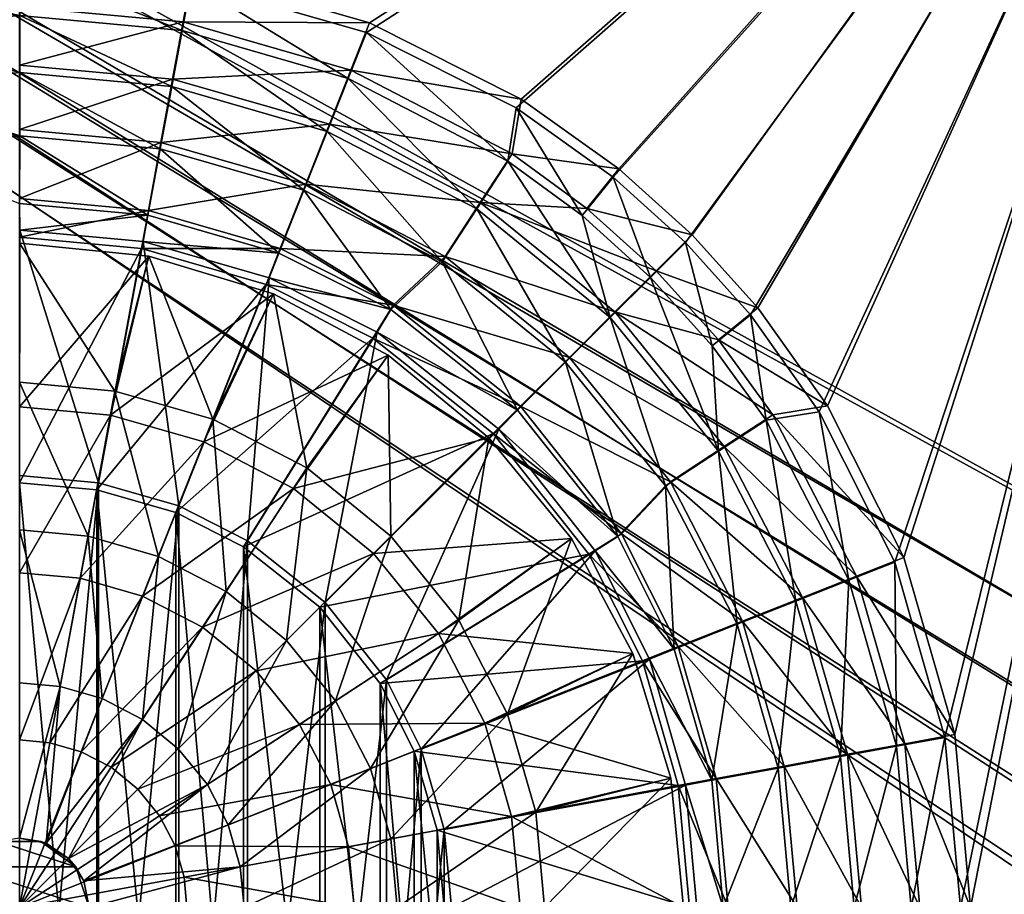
# Model space of a CAD drawing. Header units: metres. Extents: x 0 to 808, y -804 to 0.
# Tile 81 of 124: x 444 to 592, y -400 to -268. Entities that reach past the tile are written whole.
import ezdxf

# ---------------------------------------------------------------- set-up
doc = ezdxf.new("R2010")
doc.units = ezdxf.units.M

msp = doc.modelspace()

# ---------------------------------------------------------------- linework, layer by layer
at = {"layer": 'top0123417'}
for points in [[(444.016083, -322.937378, 2147.430908), (458.405518, -324.257568, 2147.430908), (444.016083, -302.016327, 2136.720459)], [(458.405518, -324.257568, 2147.430908), (463.525116, -303.937805, 2136.720459), (444.016083, -302.016327, 2136.720459)], [(444.016083, -302.016327, 2136.720459), (463.525116, -303.937805, 2136.720459), (444.016083, -302.016327, 2134.872803)], [(463.525116, -303.937805, 2136.720459), (463.525116, -303.937805, 2134.872803), (444.016083, -302.016327, 2134.872803)], [(444.016083, -302.016327, 2134.872803), (463.525116, -303.937805, 2134.872803), (444.016083, -326.62674, 2129.237793)], [(444.016083, -326.62674, 2129.237793), (463.525116, -303.937805, 2134.872803), (457.734192, -327.885345, 2129.237793)], [(463.525116, -303.937805, 2134.872803), (482.284424, -309.628387, 2134.872803), (457.734192, -327.885345, 2129.237793)], [(458.405518, -324.257568, 2147.430908), (473.124634, -328.489655, 2147.430908), (463.525116, -303.937805, 2136.720459)], [(473.124634, -328.489655, 2147.430908), (482.284424, -309.628387, 2136.720459), (463.525116, -303.937805, 2136.720459)], [(463.525116, -303.937805, 2136.720459), (482.284424, -309.628387, 2136.720459), (463.525116, -303.937805, 2134.872803)], [(482.284424, -309.628387, 2136.720459), (482.284424, -309.628387, 2134.872803), (463.525116, -303.937805, 2134.872803)], [(457.734192, -327.885345, 2129.237793), (482.284424, -309.628387, 2134.872803), (471.766602, -331.919983, 2129.237793)], [(482.284424, -309.628387, 2134.872803), (499.57312, -318.869354, 2134.872803), (471.766602, -331.919983, 2129.237793)], [(482.284424, -309.628387, 2136.720459), (473.124634, -328.489655, 2147.430908), (487.288849, -335.827606, 2147.430908)], [(499.57312, -318.869354, 2136.720459), (482.284424, -309.628387, 2136.720459), (487.288849, -335.827606, 2147.430908)], [(482.284424, -309.628387, 2136.720459), (499.57312, -318.869354, 2136.720459), (482.284424, -309.628387, 2134.872803)], [(499.57312, -318.869354, 2136.720459), (499.57312, -318.869354, 2134.872803), (482.284424, -309.628387, 2134.872803)], [(471.766602, -331.919983, 2129.237793), (499.57312, -318.869354, 2134.872803), (485.269989, -338.915588, 2129.237793)], [(499.57312, -318.869354, 2134.872803), (514.726746, -331.305664, 2134.872803), (485.269989, -338.915588, 2129.237793)], [(499.57312, -318.869354, 2136.720459), (487.288849, -335.827606, 2147.430908), (499.93335, -346.09906, 2147.430908)], [(514.726746, -331.305664, 2136.720459), (499.57312, -318.869354, 2136.720459), (499.93335, -346.09906, 2147.430908)], [(499.57312, -318.869354, 2136.720459), (514.726746, -331.305664, 2136.720459), (499.57312, -318.869354, 2134.872803)], [(514.726746, -331.305664, 2136.720459), (514.726746, -331.305664, 2134.872803), (499.57312, -318.869354, 2134.872803)], [(444.016083, -345.148895, 2155.62085), (454.363861, -346.098267, 2155.62085), (444.016083, -322.937378, 2147.430908)], [(454.363861, -346.098267, 2155.62085), (458.405518, -324.257568, 2147.430908), (444.016083, -322.937378, 2147.430908)], [(454.363861, -346.098267, 2155.62085), (464.948669, -349.141663, 2155.62085), (458.405518, -324.257568, 2147.430908)], [(464.948669, -349.141663, 2155.62085), (473.124634, -328.489655, 2147.430908), (458.405518, -324.257568, 2147.430908)], [(457.734192, -327.885345, 2129.237793), (444.016083, -351.600006, 2125.1875), (444.016083, -326.62674, 2129.237793)], [(444.016083, -351.600006, 2125.1875), (457.734192, -327.885345, 2129.237793), (453.190002, -352.441681, 2125.1875)], [(453.190002, -352.441681, 2125.1875), (457.734192, -327.885345, 2129.237793), (471.766602, -331.919983, 2129.237793)], [(473.124634, -328.489655, 2147.430908), (464.948669, -349.141663, 2155.62085), (475.134491, -354.418549, 2155.62085)], [(487.288849, -335.827606, 2147.430908), (473.124634, -328.489655, 2147.430908), (475.134491, -354.418549, 2155.62085)], [(453.190002, -352.441681, 2125.1875), (471.766602, -331.919983, 2129.237793), (462.574066, -355.139801, 2125.1875)], [(462.574066, -355.139801, 2125.1875), (471.766602, -331.919983, 2129.237793), (485.269989, -338.915588, 2129.237793)], [(485.269989, -338.915588, 2129.237793), (514.726746, -331.305664, 2134.872803), (497.324585, -348.707855, 2129.237793)], [(514.726746, -331.305664, 2134.872803), (527.163025, -346.45929, 2134.872803), (497.324585, -348.707855, 2129.237793)], [(499.93335, -346.09906, 2147.430908), (510.204803, -358.743561, 2147.430908), (514.726746, -331.305664, 2136.720459)], [(510.204803, -358.743561, 2147.430908), (527.163025, -346.45929, 2136.720459), (514.726746, -331.305664, 2136.720459)], [(514.726746, -331.305664, 2136.720459), (527.163025, -346.45929, 2136.720459), (514.726746, -331.305664, 2134.872803)], [(527.163025, -346.45929, 2136.720459), (527.163025, -346.45929, 2134.872803), (514.726746, -331.305664, 2134.872803)], [(487.288849, -335.827606, 2147.430908), (475.134491, -354.418549, 2155.62085), (484.227417, -361.804993, 2155.62085)], [(499.93335, -346.09906, 2147.430908), (487.288849, -335.827606, 2147.430908), (484.227417, -361.804993, 2155.62085)], [(471.604401, -359.818085, 2125.1875), (462.574066, -355.139801, 2125.1875), (485.269989, -338.915588, 2129.237793)], [(485.269989, -338.915588, 2129.237793), (497.324585, -348.707855, 2129.237793), (471.604401, -359.818085, 2125.1875)], [(444.016083, -368.182983, 2161.084717), (450.172516, -368.747803, 2161.084717), (444.016083, -345.148895, 2155.62085)], [(450.172516, -368.747803, 2161.084717), (454.363861, -346.098267, 2155.62085), (444.016083, -345.148895, 2155.62085)], [(450.172516, -368.747803, 2161.084717), (456.469971, -370.558472, 2161.084717), (454.363861, -346.098267, 2155.62085)], [(456.469971, -370.558472, 2161.084717), (464.948669, -349.141663, 2155.62085), (454.363861, -346.098267, 2155.62085)], [(484.227417, -361.804993, 2155.62085), (491.613861, -370.897919, 2155.62085), (499.93335, -346.09906, 2147.430908)], [(491.613861, -370.897919, 2155.62085), (510.204803, -358.743561, 2147.430908), (499.93335, -346.09906, 2147.430908)], [(497.324585, -348.707855, 2129.237793), (527.163025, -346.45929, 2134.872803), (507.116821, -360.762421, 2129.237793)], [(527.163025, -346.45929, 2134.872803), (536.404053, -363.747986, 2134.872803), (507.116821, -360.762421, 2129.237793)], [(510.204803, -358.743561, 2147.430908), (517.542786, -372.907776, 2147.430908), (527.163025, -346.45929, 2136.720459)], [(517.542786, -372.907776, 2147.430908), (536.404053, -363.747986, 2136.720459), (527.163025, -346.45929, 2136.720459)], [(527.163025, -346.45929, 2136.720459), (536.404053, -363.747986, 2136.720459), (527.163025, -346.45929, 2134.872803)], [(536.404053, -363.747986, 2136.720459), (536.404053, -363.747986, 2134.872803), (527.163025, -346.45929, 2134.872803)], [(464.948669, -349.141663, 2155.62085), (456.469971, -370.558472, 2161.084717), (462.530029, -373.697968, 2161.084717)], [(475.134491, -354.418549, 2155.62085), (464.948669, -349.141663, 2155.62085), (462.530029, -373.697968, 2161.084717)], [(497.324585, -348.707855, 2129.237793), (479.665802, -366.366608, 2125.1875), (471.604401, -359.818085, 2125.1875)], [(479.665802, -366.366608, 2125.1875), (497.324585, -348.707855, 2129.237793), (507.116821, -360.762421, 2129.237793)], [(444.016083, -376.782074, 2122.751953), (444.016083, -351.600006, 2125.1875), (453.190002, -352.441681, 2125.1875)], [(444.016083, -376.782074, 2122.751953), (453.190002, -352.441681, 2125.1875), (448.607788, -377.203339, 2122.751953)], [(448.607788, -377.203339, 2122.751953), (453.190002, -352.441681, 2125.1875), (462.574066, -355.139801, 2125.1875)], [(448.607788, -377.203339, 2122.751953), (462.574066, -355.139801, 2125.1875), (453.304688, -378.553802, 2122.751953)], [(462.574066, -355.139801, 2125.1875), (471.604401, -359.818085, 2125.1875), (453.304688, -378.553802, 2122.751953)], [(475.134491, -354.418549, 2155.62085), (462.530029, -373.697968, 2161.084717), (467.93988, -378.092529, 2161.084717)], [(484.227417, -361.804993, 2155.62085), (475.134491, -354.418549, 2155.62085), (467.93988, -378.092529, 2161.084717)], [(491.613861, -370.897919, 2155.62085), (496.890747, -381.08374, 2155.62085), (510.204803, -358.743561, 2147.430908)], [(496.890747, -381.08374, 2155.62085), (517.542786, -372.907776, 2147.430908), (510.204803, -358.743561, 2147.430908)], [(453.304688, -378.553802, 2122.751953), (471.604401, -359.818085, 2125.1875), (457.824524, -380.895355, 2122.751953)], [(471.604401, -359.818085, 2125.1875), (479.665802, -366.366608, 2125.1875), (457.824524, -380.895355, 2122.751953)], [(486.214325, -374.428009, 2125.1875), (479.665802, -366.366608, 2125.1875), (507.116821, -360.762421, 2129.237793)], [(486.214325, -374.428009, 2125.1875), (507.116821, -360.762421, 2129.237793), (514.112427, -374.265808, 2129.237793)], [(507.116821, -360.762421, 2129.237793), (536.404053, -363.747986, 2134.872803), (514.112427, -374.265808, 2129.237793)], [(467.93988, -378.092529, 2161.084717), (472.334442, -383.50238, 2161.084717), (484.227417, -361.804993, 2155.62085)], [(472.334442, -383.50238, 2161.084717), (491.613861, -370.897919, 2155.62085), (484.227417, -361.804993, 2155.62085)], [(536.404053, -363.747986, 2134.872803), (542.094604, -382.507294, 2134.872803), (514.112427, -374.265808, 2129.237793)], [(536.404053, -363.747986, 2136.720459), (517.542786, -372.907776, 2147.430908), (521.774841, -387.626892, 2147.430908)], [(542.094604, -382.507294, 2136.720459), (536.404053, -363.747986, 2136.720459), (521.774841, -387.626892, 2147.430908)], [(536.404053, -363.747986, 2136.720459), (542.094604, -382.507294, 2136.720459), (536.404053, -363.747986, 2134.872803)], [(542.094604, -382.507294, 2136.720459), (542.094604, -382.507294, 2134.872803), (536.404053, -363.747986, 2134.872803)], [(457.824524, -380.895355, 2122.751953), (479.665802, -366.366608, 2125.1875), (461.859406, -384.173004, 2122.751953)], [(479.665802, -366.366608, 2125.1875), (486.214325, -374.428009, 2125.1875), (461.859406, -384.173004, 2122.751953)], [(444.016083, -391.536377, 2163.735107), (450.172516, -368.747803, 2161.084717), (444.016083, -368.182983, 2161.084717)], [(444.016083, -391.536377, 2163.735107), (448.026581, -392.334137, 2163.735107), (450.172516, -368.747803, 2161.084717)], [(448.026581, -392.334137, 2163.735107), (456.469971, -370.558472, 2161.084717), (450.172516, -368.747803, 2161.084717)], [(456.469971, -370.558472, 2161.084717), (448.026581, -392.334137, 2163.735107), (462.530029, -373.697968, 2161.084717)], [(472.334442, -383.50238, 2161.084717), (475.473938, -389.562439, 2161.084717), (491.613861, -370.897919, 2155.62085)], [(475.473938, -389.562439, 2161.084717), (496.890747, -381.08374, 2155.62085), (491.613861, -370.897919, 2155.62085)], [(517.542786, -372.907776, 2147.430908), (496.890747, -381.08374, 2155.62085), (499.934143, -391.668549, 2155.62085)], [(521.774841, -387.626892, 2147.430908), (517.542786, -372.907776, 2147.430908), (499.934143, -391.668549, 2155.62085)], [(448.026581, -392.334137, 2163.735107), (451.426514, -394.605896, 2163.735107), (462.530029, -373.697968, 2161.084717)], [(462.530029, -373.697968, 2161.084717), (451.426514, -394.605896, 2163.735107), (467.93988, -378.092529, 2161.084717)], [(461.859406, -384.173004, 2122.751953), (486.214325, -374.428009, 2125.1875), (465.137054, -388.207886, 2122.751953)], [(465.137054, -388.207886, 2122.751953), (486.214325, -374.428009, 2125.1875), (490.892609, -383.458344, 2125.1875)], [(486.214325, -374.428009, 2125.1875), (514.112427, -374.265808, 2129.237793), (490.892609, -383.458344, 2125.1875)], [(490.892609, -383.458344, 2125.1875), (514.112427, -374.265808, 2129.237793), (518.147095, -388.298218, 2129.237793)], [(514.112427, -374.265808, 2129.237793), (542.094604, -382.507294, 2134.872803), (518.147095, -388.298218, 2129.237793)], [(444.016083, -402.016327, 2121.941162), (444.016083, -376.782074, 2122.751953), (448.607788, -377.203339, 2122.751953)], [(448.607788, -377.203339, 2122.751953), (453.304688, -378.553802, 2122.751953), (444.016083, -402.016327, 2121.941162)], [(451.426514, -394.605896, 2163.735107), (472.334442, -383.50238, 2161.084717), (467.93988, -378.092529, 2161.084717)], [(453.304688, -378.553802, 2122.751953), (457.824524, -380.895355, 2122.751953), (444.016083, -402.016327, 2121.941162)], [(461.859406, -384.173004, 2122.751953), (444.016083, -402.016327, 2121.941162), (457.824524, -380.895355, 2122.751953)], [(496.890747, -381.08374, 2155.62085), (475.473938, -389.562439, 2161.084717), (477.284607, -395.859894, 2161.084717)], [(499.934143, -391.668549, 2155.62085), (496.890747, -381.08374, 2155.62085), (477.284607, -395.859894, 2161.084717)], [(542.094604, -382.507294, 2134.872803), (544.016113, -402.016327, 2134.872803), (518.147095, -388.298218, 2129.237793)], [(521.774841, -387.626892, 2147.430908), (523.095032, -402.016327, 2147.430908), (542.094604, -382.507294, 2136.720459)], [(523.095032, -402.016327, 2147.430908), (544.016113, -402.016327, 2136.720459), (542.094604, -382.507294, 2136.720459)], [(542.094604, -382.507294, 2136.720459), (544.016113, -402.016327, 2136.720459), (542.094604, -382.507294, 2134.872803)], [(544.016113, -402.016327, 2136.720459), (544.016113, -402.016327, 2134.872803), (542.094604, -382.507294, 2134.872803)], [(451.426514, -394.605896, 2163.735107), (453.698303, -398.005829, 2163.735107), (472.334442, -383.50238, 2161.084717)], [(453.698303, -398.005829, 2163.735107), (475.473938, -389.562439, 2161.084717), (472.334442, -383.50238, 2161.084717)], [(467.478607, -392.727722, 2122.751953), (465.137054, -388.207886, 2122.751953), (490.892609, -383.458344, 2125.1875)], [(493.590729, -392.842407, 2125.1875), (467.478607, -392.727722, 2122.751953), (490.892609, -383.458344, 2125.1875)], [(493.590729, -392.842407, 2125.1875), (490.892609, -383.458344, 2125.1875), (518.147095, -388.298218, 2129.237793)], [(444.016083, -402.016327, 2121.941162), (461.859406, -384.173004, 2122.751953), (465.137054, -388.207886, 2122.751953)], [(467.478607, -392.727722, 2122.751953), (444.016083, -402.016327, 2121.941162), (465.137054, -388.207886, 2122.751953)], [(518.147095, -388.298218, 2129.237793), (519.40564, -402.016327, 2129.237793), (493.590729, -392.842407, 2125.1875)], [(499.934143, -391.668549, 2155.62085), (500.883514, -402.016327, 2155.62085), (521.774841, -387.626892, 2147.430908)], [(500.883514, -402.016327, 2155.62085), (523.095032, -402.016327, 2147.430908), (521.774841, -387.626892, 2147.430908)], [(518.147095, -388.298218, 2129.237793), (544.016113, -402.016327, 2134.872803), (519.40564, -402.016327, 2129.237793)], [(475.473938, -389.562439, 2161.084717), (453.698303, -398.005829, 2163.735107), (477.284607, -395.859894, 2161.084717)], [(435.537628, -395.856384, 2192.399902), (452.494537, -395.856384, 2192.399902), (440.777618, -392.049316, 2192.399902)], [(440.777618, -392.049316, 2192.399902), (447.254578, -392.049316, 2192.399902), (444.016083, -391.536377, 2163.735107)], [(452.494537, -395.856384, 2192.399902), (447.254578, -392.049316, 2192.399902), (440.777618, -392.049316, 2192.399902)], [(447.254578, -392.049316, 2192.399902), (448.026581, -392.334137, 2163.735107), (444.016083, -391.536377, 2163.735107)], [(468.829071, -397.424622, 2122.751953), (444.016083, -402.016327, 2121.941162), (467.478607, -392.727722, 2122.751953)], [(448.026581, -392.334137, 2163.735107), (447.254578, -392.049316, 2192.399902), (451.426514, -394.605896, 2163.735107)], [(447.254578, -392.049316, 2192.399902), (452.494537, -395.856384, 2192.399902), (451.426514, -394.605896, 2163.735107)], [(493.590729, -392.842407, 2125.1875), (468.829071, -397.424622, 2122.751953), (467.478607, -392.727722, 2122.751953)], [(493.590729, -392.842407, 2125.1875), (494.432404, -402.016327, 2125.1875), (468.829071, -397.424622, 2122.751953)], [(477.284607, -395.859894, 2161.084717), (477.849457, -402.016327, 2161.084717), (499.934143, -391.668549, 2155.62085)], [(477.849457, -402.016327, 2161.084717), (500.883514, -402.016327, 2155.62085), (499.934143, -391.668549, 2155.62085)], [(519.40564, -402.016327, 2129.237793), (494.432404, -402.016327, 2125.1875), (493.590729, -392.842407, 2125.1875)], [(433.536133, -402.016327, 2192.399902), (454.496033, -402.016327, 2192.399902), (435.537628, -395.856384, 2192.399902)], [(454.496033, -402.016327, 2192.399902), (452.494537, -395.856384, 2192.399902), (435.537628, -395.856384, 2192.399902)], [(451.426514, -394.605896, 2163.735107), (452.494537, -395.856384, 2192.399902), (453.698303, -398.005829, 2163.735107)], [(452.494537, -395.856384, 2192.399902), (454.496033, -402.016327, 2192.399902), (453.698303, -398.005829, 2163.735107)], [(453.698303, -398.005829, 2163.735107), (454.496033, -402.016327, 2163.735107), (477.284607, -395.859894, 2161.084717)], [(477.284607, -395.859894, 2161.084717), (454.496033, -402.016327, 2163.735107), (477.849457, -402.016327, 2161.084717)], [(468.829071, -397.424622, 2122.751953), (469.250366, -402.016327, 2122.751953), (444.016083, -402.016327, 2121.941162)], [(453.698303, -398.005829, 2163.735107), (454.496033, -402.016327, 2192.399902), (454.496033, -402.016327, 2163.735107)], [(494.432404, -402.016327, 2125.1875), (469.250366, -402.016327, 2122.751953), (468.829071, -397.424622, 2122.751953)]]:
    msp.add_3dface(points, dxfattribs=at)
at = {"layer": 'top0123458'}
for points in [[(120.582596, -727.197693, 114.917824), (120.582596, -76.835205, 114.917824), (602.851624, -402.016144, 106.499786)], [(120.582596, -76.835205, 114.917824), (603.975037, -389.770264, 106.480179), (602.851624, -402.016144, 106.499786)], [(680.857727, -82.481476, 105.138191), (622.559387, -354.430237, 106.155792), (120.582596, -76.835205, 114.917824)], [(622.559387, -354.430237, 106.155792), (612.976318, -366.514282, 106.323059), (120.582596, -76.835205, 114.917824)], [(120.582596, -76.835205, 114.917824), (612.976318, -366.514282, 106.323059), (607.575745, -377.245148, 106.417328)], [(607.575745, -377.245148, 106.417328), (603.975037, -389.770264, 106.480179), (120.582596, -76.835205, 114.917824)], [(118.575203, -725.486145, 117.953323), (605.043579, -402.016144, 109.461983), (118.575211, -78.546761, 117.953323)], [(609.617432, -378.032806, 109.382149), (614.846802, -367.642334, 109.290871), (118.575211, -78.546761, 117.953323)], [(614.846802, -367.642334, 109.290871), (624.124634, -355.943359, 109.128922), (118.575211, -78.546761, 117.953323)], [(118.575211, -78.546761, 117.953323), (624.124634, -355.943359, 109.128922), (682.522278, -84.230042, 108.109589)], [(118.575211, -78.546761, 117.953323), (605.043579, -402.016144, 109.461983), (606.131226, -390.159637, 109.443001)], [(606.131226, -390.159637, 109.443001), (609.617432, -378.032806, 109.382149), (118.575211, -78.546761, 117.953323)]]:
    msp.add_3dface(points, dxfattribs=at)
at = {"layer": 'top0123459'}
for points in [[(631.100647, -183.24324, 2170), (469.895203, -262.682709, 2170), (496.275665, -270.287354, 2170)], [(496.745148, -268.821991, 2167.144043), (470.083466, -261.156189, 2167.144043), (630.385498, -183.24324, 2167.144043)], [(496.275665, -270.287354, 2170), (518.813171, -281.646149, 2170), (631.100647, -183.24324, 2170)], [(630.385498, -183.24324, 2167.144043), (519.557678, -280.3013, 2167.144043), (496.745148, -268.821991, 2167.144043)], [(518.813171, -281.646149, 2170), (533.434143, -292.070923, 2170), (631.100647, -183.24324, 2170)], [(534.308411, -290.803131, 2167.144043), (519.557678, -280.3013, 2167.144043), (630.385498, -183.24324, 2167.144043)], [(631.100647, -183.24324, 2170), (533.434143, -292.070923, 2170), (544.31427, -301.897156, 2170)], [(545.310425, -300.721985, 2167.144043), (534.308411, -290.803131, 2167.144043), (630.385498, -183.24324, 2167.144043)], [(544.31427, -301.897156, 2170), (554.120972, -312.794678, 2170), (631.100647, -183.24324, 2170)], [(630.385498, -183.24324, 2167.144043), (555.229248, -311.723969, 2167.144043), (545.310425, -300.721985, 2167.144043)], [(554.120972, -312.794678, 2170), (564.474976, -327.362183, 2170), (631.100647, -183.24324, 2170)], [(565.731079, -326.474701, 2167.144043), (555.229248, -311.723969, 2167.144043), (630.385498, -183.24324, 2167.144043)], [(631.100647, -183.24324, 2170), (564.474976, -327.362183, 2170), (575.838135, -349.992065, 2170)], [(577.210388, -349.287262, 2167.144043), (565.731079, -326.474701, 2167.144043), (630.385498, -183.24324, 2167.144043)], [(575.838135, -349.992065, 2170), (583.39563, -376.385895, 2170), (631.100647, -183.24324, 2170)], [(630.385498, -183.24324, 2167.144043), (584.876221, -375.948944, 2167.144043), (577.210388, -349.287262, 2167.144043)], [(583.39563, -376.385895, 2170), (585.732666, -402.016327, 2170), (631.100647, -183.24324, 2170)], [(587.267883, -402.016327, 2167.144043), (584.876221, -375.948944, 2167.144043), (630.385498, -183.24324, 2167.144043)], [(631.100647, -183.24324, 2170), (585.732666, -402.016327, 2170), (631.100647, -620.789429, 2170)], [(630.385498, -620.789429, 2167.144043), (587.267883, -402.016327, 2167.144043), (630.385498, -183.24324, 2167.144043)], [(444.096008, -267.726196, 2161.19458), (468.5383, -269.984131, 2161.19458), (444.059662, -260.299774, 2170)], [(468.5383, -269.984131, 2161.19458), (469.895203, -262.682709, 2170), (444.059662, -260.299774, 2170)], [(444.016083, -266.435974, 2158.309082), (470.083466, -261.156189, 2167.144043), (468.686707, -268.699432, 2158.309082)], [(470.083466, -261.156189, 2167.144043), (496.745148, -268.821991, 2167.144043), (468.686707, -268.699432, 2158.309082)], [(419.651031, -269.955048, 2161.19458), (444.096008, -267.726196, 2161.19458), (418.302765, -262.652039, 2170)], [(468.5383, -269.984131, 2161.19458), (493.538147, -277.190826, 2161.19458), (469.895203, -262.682709, 2170)], [(493.538147, -277.190826, 2161.19458), (496.275665, -270.287354, 2170), (469.895203, -262.682709, 2170)], [(444.016083, -275.201691, 2150.335449), (444.016083, -266.435974, 2158.309082), (468.686707, -268.699432, 2158.309082)], [(444.090912, -276.302979, 2153.199219), (444.096008, -267.726196, 2161.19458), (419.651031, -269.955048, 2161.19458)], [(444.090912, -276.302979, 2153.199219), (466.972137, -278.416687, 2153.199219), (444.096008, -267.726196, 2161.19458)], [(466.972137, -278.416687, 2153.199219), (468.5383, -269.984131, 2161.19458), (444.096008, -267.726196, 2161.19458)], [(467.091675, -277.318817, 2150.335449), (444.016083, -275.201691, 2150.335449), (468.686707, -268.699432, 2158.309082)], [(467.091675, -277.318817, 2150.335449), (468.686707, -268.699432, 2158.309082), (493.922485, -275.955292, 2158.309082)], [(468.686707, -268.699432, 2158.309082), (496.745148, -268.821991, 2167.144043), (493.922485, -275.955292, 2158.309082)], [(496.745148, -268.821991, 2167.144043), (519.557678, -280.3013, 2167.144043), (493.922485, -275.955292, 2158.309082)], [(421.207153, -278.389465, 2153.199219), (444.090912, -276.302979, 2153.199219), (419.651031, -269.955048, 2161.19458)], [(466.972137, -278.416687, 2153.199219), (490.375305, -285.163116, 2153.199219), (468.5383, -269.984131, 2161.19458)], [(490.375305, -285.163116, 2153.199219), (493.538147, -277.190826, 2161.19458), (468.5383, -269.984131, 2161.19458)], [(493.538147, -277.190826, 2161.19458), (517.591553, -289.675385, 2161.19458), (496.275665, -270.287354, 2170)], [(517.591553, -289.675385, 2161.19458), (518.813171, -281.646149, 2170), (496.275665, -270.287354, 2170)], [(444.016083, -284.890869, 2143.397461), (444.016083, -275.201691, 2150.335449), (467.091675, -277.318817, 2150.335449)], [(444.085236, -285.822052, 2146.241455), (444.090912, -276.302979, 2153.199219), (421.207153, -278.389465, 2153.199219)], [(444.085236, -285.822052, 2146.241455), (465.233887, -287.775726, 2146.241455), (444.090912, -276.302979, 2153.199219)], [(465.233887, -287.775726, 2146.241455), (466.972137, -278.416687, 2153.199219), (444.090912, -276.302979, 2153.199219)], [(490.695892, -284.10556, 2150.335449), (467.091675, -277.318817, 2150.335449), (493.922485, -275.955292, 2158.309082)], [(490.375305, -285.163116, 2153.199219), (512.892517, -296.850311, 2153.199219), (493.538147, -277.190826, 2161.19458)], [(490.695892, -284.10556, 2150.335449), (493.922485, -275.955292, 2158.309082), (518.20697, -288.536163, 2158.309082)], [(512.892517, -296.850311, 2153.199219), (517.591553, -289.675385, 2161.19458), (493.538147, -277.190826, 2161.19458)], [(493.922485, -275.955292, 2158.309082), (519.557678, -280.3013, 2167.144043), (518.20697, -288.536163, 2158.309082)], [(422.934265, -287.750549, 2146.241455), (444.085236, -285.822052, 2146.241455), (421.207153, -278.389465, 2153.199219)], [(465.328583, -286.846252, 2143.397461), (444.016083, -284.890869, 2143.397461), (467.091675, -277.318817, 2150.335449)], [(465.233887, -287.775726, 2146.241455), (486.86496, -294.011292, 2146.241455), (466.972137, -278.416687, 2153.199219)], [(465.328583, -286.846252, 2143.397461), (467.091675, -277.318817, 2150.335449), (490.695892, -284.10556, 2150.335449)], [(486.86496, -294.011292, 2146.241455), (490.375305, -285.163116, 2153.199219), (466.972137, -278.416687, 2153.199219)], [(517.591553, -289.675385, 2161.19458), (528.747437, -297.831665, 2161.19458), (518.813171, -281.646149, 2170)], [(519.557678, -280.3013, 2167.144043), (534.308411, -290.803131, 2167.144043), (518.20697, -288.536163, 2158.309082)], [(528.747437, -297.831665, 2161.19458), (533.434143, -292.070923, 2170), (518.813171, -281.646149, 2170)], [(487.129333, -293.114441, 2143.397461), (465.328583, -286.846252, 2143.397461), (490.695892, -284.10556, 2150.335449)], [(487.129333, -293.114441, 2143.397461), (490.695892, -284.10556, 2150.335449), (513.410278, -295.873047, 2150.335449)], [(513.410278, -295.873047, 2150.335449), (490.695892, -284.10556, 2150.335449), (518.20697, -288.536163, 2158.309082)], [(444.048767, -296.017059, 2140.483643), (444.085236, -285.822052, 2146.241455), (422.934265, -287.750549, 2146.241455)], [(444.016083, -295.294739, 2137.627441), (444.016083, -284.890869, 2143.397461), (465.328583, -286.846252, 2143.397461)], [(444.048767, -296.017059, 2140.483643), (463.372803, -297.799408, 2140.483643), (444.085236, -285.822052, 2146.241455)], [(463.372803, -297.799408, 2140.483643), (465.233887, -287.775726, 2146.241455), (444.085236, -285.822052, 2146.241455)], [(486.86496, -294.011292, 2146.241455), (507.677124, -304.813538, 2146.241455), (490.375305, -285.163116, 2153.199219)], [(507.677124, -304.813538, 2146.241455), (512.892517, -296.850311, 2153.199219), (490.375305, -285.163116, 2153.199219)], [(463.436096, -297.076508, 2137.627441), (444.016083, -295.294739, 2137.627441), (465.328583, -286.846252, 2143.397461)], [(463.436096, -297.076508, 2137.627441), (465.328583, -286.846252, 2143.397461), (487.129333, -293.114441, 2143.397461)], [(463.372803, -297.799408, 2140.483643), (483.104523, -303.487427, 2140.483643), (465.233887, -287.775726, 2146.241455)], [(483.104523, -303.487427, 2140.483643), (486.86496, -294.011292, 2146.241455), (465.233887, -287.775726, 2146.241455)], [(513.410278, -295.873047, 2150.335449), (518.20697, -288.536163, 2158.309082), (529.472107, -296.758087, 2158.309082)], [(518.20697, -288.536163, 2158.309082), (534.308411, -290.803131, 2167.144043), (529.472107, -296.758087, 2158.309082)], [(512.892517, -296.850311, 2153.199219), (532.988159, -313.202942, 2153.199219), (517.591553, -289.675385, 2161.19458)], [(532.988159, -313.202942, 2153.199219), (528.747437, -297.831665, 2161.19458), (517.591553, -289.675385, 2161.19458)], [(533.434143, -292.070923, 2170), (528.747437, -297.831665, 2161.19458), (539.058289, -307.143646, 2161.19458)], [(534.308411, -290.803131, 2167.144043), (545.310425, -300.721985, 2167.144043), (529.472107, -296.758087, 2158.309082)], [(544.31427, -301.897156, 2170), (533.434143, -292.070923, 2170), (539.058289, -307.143646, 2161.19458)], [(483.298889, -302.787476, 2137.627441), (463.436096, -297.076508, 2137.627441), (487.129333, -293.114441, 2143.397461)], [(483.298889, -302.787476, 2137.627441), (487.129333, -293.114441, 2143.397461), (508.108276, -303.982849, 2143.397461)], [(508.108276, -303.982849, 2143.397461), (487.129333, -293.114441, 2143.397461), (513.410278, -295.873047, 2150.335449)], [(483.104523, -303.487427, 2140.483643), (499.968567, -311.98764, 2140.483643), (486.86496, -294.011292, 2146.241455)], [(499.968567, -311.98764, 2140.483643), (507.677124, -304.813538, 2146.241455), (486.86496, -294.011292, 2146.241455)], [(444.016083, -295.294739, 2137.627441), (463.436096, -297.076508, 2137.627441), (444.016083, -301.108948, 2137.627441)], [(463.372803, -297.799408, 2140.483643), (444.048767, -296.017059, 2140.483643), (444.056702, -300.017059, 2140.483643)], [(508.108276, -303.982849, 2143.397461), (513.410278, -295.873047, 2150.335449), (533.687561, -312.344849, 2150.335449)], [(533.687561, -312.344849, 2150.335449), (513.410278, -295.873047, 2150.335449), (539.885864, -306.146545, 2158.309082)], [(513.410278, -295.873047, 2150.335449), (529.472107, -296.758087, 2158.309082), (539.885864, -306.146545, 2158.309082)], [(463.436096, -297.076508, 2137.627441), (462.378082, -302.793671, 2137.627441), (444.016083, -301.108948, 2137.627441)], [(462.661499, -301.735718, 2140.483643), (463.372803, -297.799408, 2140.483643), (444.056702, -300.017059, 2140.483643)], [(463.436096, -297.076508, 2137.627441), (483.298889, -302.787476, 2137.627441), (462.378082, -302.793671, 2137.627441)], [(483.104523, -303.487427, 2140.483643), (463.372803, -297.799408, 2140.483643), (462.661499, -301.735718, 2140.483643)], [(507.677124, -304.813538, 2146.241455), (526.25116, -319.927948, 2146.241455), (512.892517, -296.850311, 2153.199219)], [(526.25116, -319.927948, 2146.241455), (532.988159, -313.202942, 2153.199219), (512.892517, -296.850311, 2153.199219)], [(539.058289, -307.143646, 2161.19458), (528.747437, -297.831665, 2161.19458), (532.988159, -313.202942, 2153.199219)], [(529.472107, -296.758087, 2158.309082), (545.310425, -300.721985, 2167.144043), (539.885864, -306.146545, 2158.309082)], [(444.042145, -336.96701, 2170), (455.907043, -338.06308, 2170), (444.056702, -300.017059, 2140.483643)], [(455.907043, -338.06308, 2170), (462.661499, -301.735718, 2140.483643), (444.056702, -300.017059, 2140.483643)], [(545.310425, -300.721985, 2167.144043), (555.229248, -311.723969, 2167.144043), (539.885864, -306.146545, 2158.309082)], [(444.016083, -301.108948, 2137.627441), (462.378082, -302.793671, 2137.627441), (444.016083, -338.058929, 2167.144043)], [(455.907043, -338.06308, 2170), (468.016541, -341.556488, 2170), (462.661499, -301.735718, 2140.483643)], [(468.016541, -341.556488, 2170), (481.649536, -307.213501, 2140.483643), (462.661499, -301.735718, 2140.483643)], [(481.649536, -307.213501, 2140.483643), (483.104523, -303.487427, 2140.483643), (462.661499, -301.735718, 2140.483643)], [(539.058289, -307.143646, 2161.19458), (548.351868, -317.47113, 2161.19458), (544.31427, -301.897156, 2170)], [(548.351868, -317.47113, 2161.19458), (554.120972, -312.794678, 2170), (544.31427, -301.897156, 2170)], [(462.378082, -302.793671, 2137.627441), (455.654327, -339.12674, 2167.144043), (444.016083, -338.058929, 2167.144043)], [(462.378082, -302.793671, 2137.627441), (481.158722, -308.193512, 2137.627441), (455.654327, -339.12674, 2167.144043)], [(483.298889, -302.787476, 2137.627441), (481.158722, -308.193512, 2137.627441), (462.378082, -302.793671, 2137.627441)], [(483.298889, -302.787476, 2137.627441), (500.300812, -311.343689, 2137.627441), (481.158722, -308.193512, 2137.627441)], [(499.968567, -311.98764, 2140.483643), (483.104523, -303.487427, 2140.483643), (481.649536, -307.213501, 2140.483643)], [(500.300812, -311.343689, 2137.627441), (483.298889, -302.787476, 2137.627441), (508.108276, -303.982849, 2143.397461)], [(499.968567, -311.98764, 2140.483643), (519.035828, -327.130493, 2140.483643), (507.677124, -304.813538, 2146.241455)], [(500.300812, -311.343689, 2137.627441), (508.108276, -303.982849, 2143.397461), (526.836304, -319.196136, 2143.397461)], [(519.035828, -327.130493, 2140.483643), (526.25116, -319.927948, 2146.241455), (507.677124, -304.813538, 2146.241455)], [(526.836304, -319.196136, 2143.397461), (508.108276, -303.982849, 2143.397461), (533.687561, -312.344849, 2150.335449)], [(533.687561, -312.344849, 2150.335449), (539.885864, -306.146545, 2158.309082), (549.274353, -316.560272, 2158.309082)], [(539.885864, -306.146545, 2158.309082), (555.229248, -311.723969, 2167.144043), (549.274353, -316.560272, 2158.309082)], [(481.158722, -308.193512, 2137.627441), (467.557953, -342.549286, 2167.144043), (455.654327, -339.12674, 2167.144043)], [(481.158722, -308.193512, 2137.627441), (497.23584, -316.284454, 2137.627441), (467.557953, -342.549286, 2167.144043)], [(468.016541, -341.556488, 2170), (478.371979, -346.779694, 2170), (481.649536, -307.213501, 2140.483643)], [(478.371979, -346.779694, 2170), (497.871826, -315.394104, 2140.483643), (481.649536, -307.213501, 2140.483643)], [(500.300812, -311.343689, 2137.627441), (497.23584, -316.284454, 2137.627441), (481.158722, -308.193512, 2137.627441)], [(497.871826, -315.394104, 2140.483643), (499.968567, -311.98764, 2140.483643), (481.649536, -307.213501, 2140.483643)], [(532.988159, -313.202942, 2153.199219), (549.304871, -333.327789, 2153.199219), (539.058289, -307.143646, 2161.19458)], [(549.304871, -333.327789, 2153.199219), (548.351868, -317.47113, 2161.19458), (539.058289, -307.143646, 2161.19458)], [(500.300812, -311.343689, 2137.627441), (519.479675, -326.552765, 2137.627441), (497.23584, -316.284454, 2137.627441)], [(519.479675, -326.552765, 2137.627441), (500.300812, -311.343689, 2137.627441), (526.836304, -319.196136, 2143.397461)], [(519.035828, -327.130493, 2140.483643), (499.968567, -311.98764, 2140.483643), (497.871826, -315.394104, 2140.483643)], [(526.836304, -319.196136, 2143.397461), (533.687561, -312.344849, 2150.335449), (550.159363, -332.622131, 2150.335449)], [(550.159363, -332.622131, 2150.335449), (533.687561, -312.344849, 2150.335449), (557.496216, -327.825439, 2158.309082)], [(533.687561, -312.344849, 2150.335449), (549.274353, -316.560272, 2158.309082), (557.496216, -327.825439, 2158.309082)], [(554.120972, -312.794678, 2170), (548.351868, -317.47113, 2161.19458), (556.48822, -328.64151, 2161.19458)], [(555.229248, -311.723969, 2167.144043), (565.731079, -326.474701, 2167.144043), (549.274353, -316.560272, 2158.309082)], [(564.474976, -327.362183, 2170), (554.120972, -312.794678, 2170), (556.48822, -328.64151, 2161.19458)], [(526.25116, -319.927948, 2146.241455), (541.332397, -338.5289, 2146.241455), (532.988159, -313.202942, 2153.199219)], [(541.332397, -338.5289, 2146.241455), (549.304871, -333.327789, 2153.199219), (532.988159, -313.202942, 2153.199219)], [(478.371979, -346.779694, 2170), (490.065948, -356.072601, 2170), (497.871826, -315.394104, 2140.483643)], [(490.065948, -356.072601, 2170), (516.223633, -329.97522, 2140.483643), (497.871826, -315.394104, 2140.483643)], [(516.223633, -329.97522, 2140.483643), (519.035828, -327.130493, 2140.483643), (497.871826, -315.394104, 2140.483643)], [(497.23584, -316.284454, 2137.627441), (477.75766, -347.683502, 2167.144043), (467.557953, -342.549286, 2167.144043)], [(497.23584, -316.284454, 2137.627441), (515.368347, -330.664032, 2137.627441), (477.75766, -347.683502, 2167.144043)], [(519.479675, -326.552765, 2137.627441), (515.368347, -330.664032, 2137.627441), (497.23584, -316.284454, 2137.627441)], [(549.274353, -316.560272, 2158.309082), (565.731079, -326.474701, 2167.144043), (557.496216, -327.825439, 2158.309082)], [(556.48822, -328.64151, 2161.19458), (548.351868, -317.47113, 2161.19458), (549.304871, -333.327789, 2153.199219)], [(519.035828, -327.130493, 2140.483643), (534.111267, -346.170959, 2140.483643), (526.25116, -319.927948, 2146.241455)], [(519.479675, -326.552765, 2137.627441), (526.836304, -319.196136, 2143.397461), (542.049561, -337.924133, 2143.397461)], [(534.111267, -346.170959, 2140.483643), (541.332397, -338.5289, 2146.241455), (526.25116, -319.927948, 2146.241455)], [(542.049561, -337.924133, 2143.397461), (526.836304, -319.196136, 2143.397461), (550.159363, -332.622131, 2150.335449)], [(519.479675, -326.552765, 2137.627441), (534.688721, -345.731598, 2137.627441), (515.368347, -330.664032, 2137.627441)], [(534.111267, -346.170959, 2140.483643), (519.035828, -327.130493, 2140.483643), (516.223633, -329.97522, 2140.483643)], [(534.688721, -345.731598, 2137.627441), (519.479675, -326.552765, 2137.627441), (542.049561, -337.924133, 2143.397461)], [(556.48822, -328.64151, 2161.19458), (568.92981, -352.717194, 2161.19458), (564.474976, -327.362183, 2170)], [(565.731079, -326.474701, 2167.144043), (577.210388, -349.287262, 2167.144043), (557.496216, -327.825439, 2158.309082)], [(568.92981, -352.717194, 2161.19458), (575.838135, -349.992065, 2170), (564.474976, -327.362183, 2170)], [(549.304871, -333.327789, 2153.199219), (560.951904, -355.865814, 2153.199219), (556.48822, -328.64151, 2161.19458)], [(550.159363, -332.622131, 2150.335449), (557.496216, -327.825439, 2158.309082), (570.077148, -352.109924, 2158.309082)], [(560.951904, -355.865814, 2153.199219), (568.92981, -352.717194, 2161.19458), (556.48822, -328.64151, 2161.19458)], [(557.496216, -327.825439, 2158.309082), (577.210388, -349.287262, 2167.144043), (570.077148, -352.109924, 2158.309082)], [(490.065948, -356.072601, 2170), (499.305725, -367.745819, 2170), (516.223633, -329.97522, 2140.483643)], [(499.305725, -367.745819, 2170), (530.720947, -348.293762, 2140.483643), (516.223633, -329.97522, 2140.483643)], [(530.720947, -348.293762, 2140.483643), (534.111267, -346.170959, 2140.483643), (516.223633, -329.97522, 2140.483643)], [(515.368347, -330.664032, 2137.627441), (489.240814, -356.791626, 2167.144043), (477.75766, -347.683502, 2167.144043)], [(515.368347, -330.664032, 2137.627441), (529.747986, -348.79657, 2137.627441), (489.240814, -356.791626, 2167.144043)], [(534.688721, -345.731598, 2137.627441), (529.747986, -348.79657, 2137.627441), (515.368347, -330.664032, 2137.627441)], [(541.332397, -338.5289, 2146.241455), (552.097412, -359.360352, 2146.241455), (549.304871, -333.327789, 2153.199219)], [(542.049561, -337.924133, 2143.397461), (550.159363, -332.622131, 2150.335449), (561.92688, -355.336517, 2150.335449)], [(552.097412, -359.360352, 2146.241455), (560.951904, -355.865814, 2153.199219), (549.304871, -333.327789, 2153.199219)], [(561.92688, -355.336517, 2150.335449), (550.159363, -332.622131, 2150.335449), (570.077148, -352.109924, 2158.309082)], [(444.016083, -338.058929, 2167.144043), (455.654327, -464.905914, 2167.144043), (444.016083, -465.973724, 2167.144043)], [(444.016083, -338.058929, 2167.144043), (455.654327, -339.12674, 2167.144043), (455.654327, -464.905914, 2167.144043)], [(444.042145, -467.065643, 2170), (455.907043, -338.06308, 2170), (444.042145, -336.96701, 2170)], [(444.042145, -467.065643, 2170), (455.907043, -465.969574, 2170), (455.907043, -338.06308, 2170)], [(455.907043, -465.969574, 2170), (468.016541, -341.556488, 2170), (455.907043, -338.06308, 2170)], [(534.688721, -345.731598, 2137.627441), (542.049561, -337.924133, 2143.397461), (552.917969, -358.903076, 2143.397461)], [(552.917969, -358.903076, 2143.397461), (542.049561, -337.924133, 2143.397461), (561.92688, -355.336517, 2150.335449)], [(455.654327, -339.12674, 2167.144043), (467.557953, -461.483368, 2167.144043), (455.654327, -464.905914, 2167.144043)], [(455.654327, -339.12674, 2167.144043), (467.557953, -342.549286, 2167.144043), (467.557953, -461.483368, 2167.144043)], [(534.111267, -346.170959, 2140.483643), (542.614624, -363.103912, 2140.483643), (541.332397, -338.5289, 2146.241455)], [(542.614624, -363.103912, 2140.483643), (552.097412, -359.360352, 2146.241455), (541.332397, -338.5289, 2146.241455)], [(455.907043, -465.969574, 2170), (468.016541, -462.476166, 2170), (468.016541, -341.556488, 2170)], [(468.016541, -462.476166, 2170), (478.371979, -346.779694, 2170), (468.016541, -341.556488, 2170)], [(467.557953, -342.549286, 2167.144043), (477.75766, -456.349152, 2167.144043), (467.557953, -461.483368, 2167.144043)], [(467.557953, -342.549286, 2167.144043), (477.75766, -347.683502, 2167.144043), (477.75766, -456.349152, 2167.144043)], [(468.016541, -462.476166, 2170), (478.371979, -457.25296, 2170), (478.371979, -346.779694, 2170)], [(478.371979, -457.25296, 2170), (490.065948, -356.072601, 2170), (478.371979, -346.779694, 2170)], [(534.688721, -345.731598, 2137.627441), (543.244934, -362.733551, 2137.627441), (529.747986, -348.79657, 2137.627441)], [(542.614624, -363.103912, 2140.483643), (534.111267, -346.170959, 2140.483643), (530.720947, -348.293762, 2140.483643)], [(543.244934, -362.733551, 2137.627441), (534.688721, -345.731598, 2137.627441), (552.917969, -358.903076, 2143.397461)], [(477.75766, -347.683502, 2167.144043), (489.240814, -447.241028, 2167.144043), (477.75766, -456.349152, 2167.144043)], [(477.75766, -347.683502, 2167.144043), (489.240814, -356.791626, 2167.144043), (489.240814, -447.241028, 2167.144043)], [(499.305725, -367.745819, 2170), (504.531128, -378.155396, 2170), (530.720947, -348.293762, 2140.483643)], [(504.531128, -378.155396, 2170), (538.905457, -364.601654, 2140.483643), (530.720947, -348.293762, 2140.483643)], [(538.905457, -364.601654, 2140.483643), (542.614624, -363.103912, 2140.483643), (530.720947, -348.293762, 2140.483643)], [(529.747986, -348.79657, 2137.627441), (498.348907, -368.27475, 2167.144043), (489.240814, -356.791626, 2167.144043)], [(529.747986, -348.79657, 2137.627441), (537.838928, -364.873688, 2137.627441), (498.348907, -368.27475, 2167.144043)], [(543.244934, -362.733551, 2137.627441), (537.838928, -364.873688, 2137.627441), (529.747986, -348.79657, 2137.627441)], [(577.210388, -349.287262, 2167.144043), (584.876221, -375.948944, 2167.144043), (570.077148, -352.109924, 2158.309082)], [(568.92981, -352.717194, 2161.19458), (576.091858, -377.729858, 2161.19458), (575.838135, -349.992065, 2170)], [(576.091858, -377.729858, 2161.19458), (583.39563, -376.385895, 2170), (575.838135, -349.992065, 2170)], [(560.951904, -355.865814, 2153.199219), (567.656494, -379.280975, 2153.199219), (568.92981, -352.717194, 2161.19458)], [(561.92688, -355.336517, 2150.335449), (570.077148, -352.109924, 2158.309082), (577.333008, -377.345703, 2158.309082)], [(567.656494, -379.280975, 2153.199219), (576.091858, -377.729858, 2161.19458), (568.92981, -352.717194, 2161.19458)], [(570.077148, -352.109924, 2158.309082), (584.876221, -375.948944, 2167.144043), (577.333008, -377.345703, 2158.309082)], [(552.097412, -359.360352, 2146.241455), (558.294373, -381.002502, 2146.241455), (560.951904, -355.865814, 2153.199219)], [(552.917969, -358.903076, 2143.397461), (561.92688, -355.336517, 2150.335449), (568.713623, -378.940735, 2150.335449)], [(558.294373, -381.002502, 2146.241455), (567.656494, -379.280975, 2153.199219), (560.951904, -355.865814, 2153.199219)], [(568.713623, -378.940735, 2150.335449), (561.92688, -355.336517, 2150.335449), (577.333008, -377.345703, 2158.309082)], [(478.371979, -457.25296, 2170), (490.065948, -447.960052, 2170), (490.065948, -356.072601, 2170)], [(489.240814, -356.791626, 2167.144043), (498.348907, -435.757904, 2167.144043), (489.240814, -447.241028, 2167.144043)], [(489.240814, -356.791626, 2167.144043), (498.348907, -368.27475, 2167.144043), (498.348907, -435.757904, 2167.144043)], [(490.065948, -447.960052, 2170), (499.305725, -367.745819, 2170), (490.065948, -356.072601, 2170)], [(542.614624, -363.103912, 2140.483643), (548.267395, -382.845612, 2140.483643), (552.097412, -359.360352, 2146.241455)], [(543.244934, -362.733551, 2137.627441), (552.917969, -358.903076, 2143.397461), (559.186157, -380.703827, 2143.397461)], [(548.267395, -382.845612, 2140.483643), (558.294373, -381.002502, 2146.241455), (552.097412, -359.360352, 2146.241455)], [(559.186157, -380.703827, 2143.397461), (552.917969, -358.903076, 2143.397461), (568.713623, -378.940735, 2150.335449)], [(543.244934, -362.733551, 2137.627441), (548.955872, -382.596313, 2137.627441), (537.838928, -364.873688, 2137.627441)], [(548.267395, -382.845612, 2140.483643), (542.614624, -363.103912, 2140.483643), (538.905457, -364.601654, 2140.483643)], [(548.955872, -382.596313, 2137.627441), (543.244934, -362.733551, 2137.627441), (559.186157, -380.703827, 2143.397461)], [(504.531128, -378.155396, 2170), (507.996582, -390.272797, 2170), (538.905457, -364.601654, 2140.483643)], [(507.996582, -390.272797, 2170), (544.339417, -383.602142, 2140.483643), (538.905457, -364.601654, 2140.483643)], [(544.339417, -383.602142, 2140.483643), (548.267395, -382.845612, 2140.483643), (538.905457, -364.601654, 2140.483643)], [(537.838928, -364.873688, 2137.627441), (503.483124, -378.474457, 2167.144043), (498.348907, -368.27475, 2167.144043)], [(537.838928, -364.873688, 2137.627441), (543.238708, -383.654327, 2137.627441), (503.483124, -378.474457, 2167.144043)], [(548.955872, -382.596313, 2137.627441), (543.238708, -383.654327, 2137.627441), (537.838928, -364.873688, 2137.627441)], [(490.065948, -447.960052, 2170), (499.305725, -436.286835, 2170), (499.305725, -367.745819, 2170)], [(498.348907, -368.27475, 2167.144043), (503.483124, -425.558197, 2167.144043), (498.348907, -435.757904, 2167.144043)], [(498.348907, -368.27475, 2167.144043), (503.483124, -378.474457, 2167.144043), (503.483124, -425.558197, 2167.144043)], [(499.305725, -436.286835, 2170), (504.531128, -378.155396, 2170), (499.305725, -367.745819, 2170)], [(576.091858, -377.729858, 2161.19458), (578.306213, -402.016327, 2161.19458), (583.39563, -376.385895, 2170)], [(584.876221, -375.948944, 2167.144043), (587.267883, -402.016327, 2167.144043), (577.333008, -377.345703, 2158.309082)], [(578.306213, -402.016327, 2161.19458), (585.732666, -402.016327, 2170), (583.39563, -376.385895, 2170)], [(567.656494, -379.280975, 2153.199219), (569.729431, -402.016327, 2153.199219), (576.091858, -377.729858, 2161.19458)], [(577.333008, -377.345703, 2158.309082), (579.596436, -402.016327, 2158.309082), (568.713623, -378.940735, 2150.335449)], [(569.729431, -402.016327, 2153.199219), (578.306213, -402.016327, 2161.19458), (576.091858, -377.729858, 2161.19458)], [(577.333008, -377.345703, 2158.309082), (587.267883, -402.016327, 2167.144043), (579.596436, -402.016327, 2158.309082)], [(499.305725, -436.286835, 2170), (504.531128, -425.877258, 2170), (504.531128, -378.155396, 2170)], [(543.238708, -383.654327, 2137.627441), (506.90567, -390.378082, 2167.144043), (503.483124, -378.474457, 2167.144043)], [(503.483124, -378.474457, 2167.144043), (506.90567, -413.654572, 2167.144043), (503.483124, -425.558197, 2167.144043)], [(503.483124, -378.474457, 2167.144043), (506.90567, -390.378082, 2167.144043), (506.90567, -413.654572, 2167.144043)], [(504.531128, -425.877258, 2170), (507.996582, -390.272797, 2170), (504.531128, -378.155396, 2170)], [(558.294373, -381.002502, 2146.241455), (560.210388, -402.016327, 2146.241455), (567.656494, -379.280975, 2153.199219)], [(568.713623, -378.940735, 2150.335449), (570.83075, -402.016327, 2150.335449), (559.186157, -380.703827, 2143.397461)], [(560.210388, -402.016327, 2146.241455), (569.729431, -402.016327, 2153.199219), (567.656494, -379.280975, 2153.199219)], [(579.596436, -402.016327, 2158.309082), (570.83075, -402.016327, 2150.335449), (568.713623, -378.940735, 2150.335449)], [(548.267395, -382.845612, 2140.483643), (550.015381, -402.016327, 2140.483643), (558.294373, -381.002502, 2146.241455)], [(559.186157, -380.703827, 2143.397461), (561.141541, -402.016327, 2143.397461), (548.955872, -382.596313, 2137.627441)], [(550.015381, -402.016327, 2140.483643), (560.210388, -402.016327, 2146.241455), (558.294373, -381.002502, 2146.241455)], [(570.83075, -402.016327, 2150.335449), (561.141541, -402.016327, 2143.397461), (559.186157, -380.703827, 2143.397461)], [(543.238708, -383.654327, 2137.627441), (544.923462, -402.016327, 2137.627441), (506.90567, -390.378082, 2167.144043)], [(507.996582, -390.272797, 2170), (509.065399, -402.016327, 2170), (544.339417, -383.602142, 2140.483643)], [(509.065399, -402.016327, 2170), (546.015381, -402.016327, 2140.483643), (544.339417, -383.602142, 2140.483643)], [(548.955872, -382.596313, 2137.627441), (550.737671, -402.016327, 2137.627441), (543.238708, -383.654327, 2137.627441)], [(550.737671, -402.016327, 2137.627441), (544.923462, -402.016327, 2137.627441), (543.238708, -383.654327, 2137.627441)], [(550.015381, -402.016327, 2140.483643), (548.267395, -382.845612, 2140.483643), (544.339417, -383.602142, 2140.483643)], [(546.015381, -402.016327, 2140.483643), (550.015381, -402.016327, 2140.483643), (544.339417, -383.602142, 2140.483643)], [(561.141541, -402.016327, 2143.397461), (550.737671, -402.016327, 2137.627441), (548.955872, -382.596313, 2137.627441)], [(504.531128, -425.877258, 2170), (507.996582, -413.759857, 2170), (507.996582, -390.272797, 2170)], [(544.923462, -402.016327, 2137.627441), (507.97348, -402.016327, 2167.144043), (506.90567, -390.378082, 2167.144043)], [(506.90567, -390.378082, 2167.144043), (507.97348, -402.016327, 2167.144043), (506.90567, -413.654572, 2167.144043)], [(507.996582, -413.759857, 2170), (509.065399, -402.016327, 2170), (507.996582, -390.272797, 2170)]]:
    msp.add_3dface(points, dxfattribs=at)

doc.saveas('drawing.dxf')
